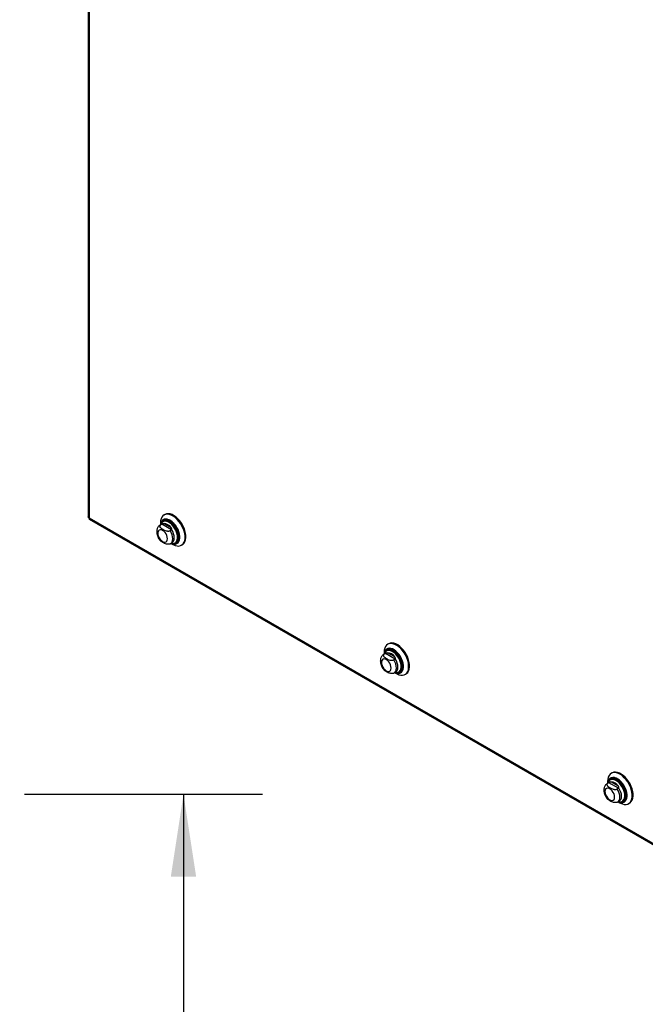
# Model space of a CAD drawing. Header units: inches. Extents: x 0.2 to 10.8, y 0.2 to 8.2.
# Tile 161 of 164: x 8.8 to 9.8, y 5.1 to 6.7. Entities that reach past the tile are written whole.
import ezdxf

# ---------------------------------------------------------------- set-up
doc = ezdxf.new("R2010")
doc.units = ezdxf.units.IN
doc.header["$MEASUREMENT"] = 0
doc.layers.add('DIMENSIONS', color=140, linetype='Continuous')
doc.styles.add('SLDTEXTSTYLE0', font='TXT', dxfattribs={"width": 0.7})
doc.dimstyles.new('SLDDIMSTYLE0', dxfattribs={"dimtxt": 0.084961, "dimasz": 0.13, "dimexe": 0, "dimexo": 0.0625, "dimgap": 0.02124, "dimtad": 0, "dimtih": 1, "dimtoh": 1, "dimlfac": 20, "dimrnd": 1e-09, "dimzin": 12, "dimdsep": 46, "dimtxsty": 'SLDTEXTSTYLE0', "dimsah": 1, "dimcen": 0.09, "dimadec": 0, "dimazin": 3, "dimtfac": 1, "dimtofl": 0, "dimtmove": 0, "dimatfit": 3, "dimfxl": 0, "dimfrac": 2, "dimtolj": 1, "dimtzin": 12, "dimarcsym": 0})

# ---------------------------------------------------------------- blocks, each defined once
blk = doc.blocks.new('_D_21')
at = {"layer": 'DIMENSIONS'}
for p, q in [((8.8265, 5.4263), (9.2028, 5.4263)), ((9.0778, 5.4263), (9.0778, 4.5053)), ((8.8808, 4.3512), (8.8523, 4.3512)), ((8.8523, 4.3512), (8.8523, 4.2162)), ((9.2747, 4.3512), (9.3032, 4.3512)), ((9.3032, 4.3512), (9.3032, 4.2162)), ((8.8523, 4.2162), (8.8808, 4.2162)), ((9.3032, 4.2162), (9.2747, 4.2162)), ((9.0778, 3.0817), (9.0778, 4.1972)), ((8.8265, 3.0817), (9.2028, 3.0817))]:
    blk.add_line(p, q, dxfattribs=at)
for points in [[(9.0778, 5.4263), (9.0578, 5.2963), (9.0978, 5.2963)], [(9.0778, 3.0817), (9.0978, 3.2117), (9.0578, 3.2117)]]:
    blk.add_solid(points, dxfattribs=at)
at = {"layer": 'DIMENSIONS', "char_height": 0.08333, "attachment_point": 1, "style": 'SLDTEXTSTYLE0'}
for s, insert in [('46.89', (8.9162, 4.4777)), ('1191.1', (8.8808, 4.3236))]:
    blk.add_mtext(s, dxfattribs=dict(at, insert=insert))

msp = doc.modelspace()

# ---------------------------------------------------------------- linework, layer by layer
at = {"color": 7, "linetype": 'Continuous', "lineweight": 25}
for p, q in [((8.9268552, 7.5122801), (8.9268552, 5.8647323)), ((8.9284368, 7.5092645), (8.9284368, 5.8633393)), ((9.0484016, 5.8685415), (9.0470096, 5.8677379)), ((8.9284368, 5.8633393), (10.1518583, 5.1570731)), ((8.9288528, 5.8612726), (10.1536795, 5.1541951)), ((9.0430993, 5.8529792), (9.0405911, 5.8515312)), ((9.0413008, 5.8551201), (9.0413008, 5.851941)), ((9.0434204, 5.8530947), (9.0413325, 5.8518893)), ((9.0439186, 5.8533675), (9.0431796, 5.8530247)), ((9.0586684, 5.8442922), (9.0434204, 5.8530947)), ((9.0459228, 5.8580186), (9.0456211, 5.8578445)), ((9.0582437, 5.8477519), (9.046629, 5.8544568)), ((9.0413325, 5.8518893), (9.0406405, 5.8515594)), ((9.0586684, 5.8442922), (9.0565805, 5.8430869)), ((9.057322, 5.8225493), (9.0598303, 5.8239973)), ((9.0580318, 5.822959), (9.0607849, 5.8213692)), ((9.0653046, 5.8237481), (9.0656062, 5.8239222)), ((9.0745664, 5.8200029), (9.0759584, 5.8208065)), ((9.3949814, 5.6507978), (9.3949814, 5.6476186)), ((9.3996034, 5.6536962), (9.3993017, 5.6535221)), ((9.4119243, 5.6434295), (9.4003097, 5.6501345)), ((9.4020822, 5.6642191), (9.4006902, 5.6634155)), ((9.3967799, 5.6486568), (9.3942717, 5.6472088)), ((9.3950131, 5.647567), (9.3943211, 5.647237)), ((9.3971011, 5.6487723), (9.3950131, 5.647567)), ((9.3975992, 5.6490451), (9.3968602, 5.6487023)), ((9.412349, 5.6399698), (9.3971011, 5.6487723)), ((9.412349, 5.6399698), (9.4102611, 5.6387645)), ((9.4110026, 5.6182269), (9.4135109, 5.6196749)), ((9.4117124, 5.6186366), (9.4144655, 5.6170468)), ((9.4189852, 5.6194257), (9.4192868, 5.6195998)), ((9.428247, 5.6156806), (9.429639, 5.6164841)), ((9.7531568, 5.4495942), (9.7528551, 5.4494201)), ((9.7556356, 5.4601171), (9.7542436, 5.4593135)), ((9.7503333, 5.4445548), (9.7478251, 5.4431068)), ((9.7485665, 5.4434649), (9.7478745, 5.443135)), ((9.7485348, 5.4466957), (9.7485348, 5.4435165)), ((9.7506544, 5.4446703), (9.7485665, 5.4434649)), ((9.7511526, 5.4449431), (9.7504136, 5.4446003)), ((9.7659024, 5.4358678), (9.7506544, 5.4446703)), ((9.7654777, 5.4393274), (9.7538631, 5.4460324)), ((9.7659024, 5.4358678), (9.7638145, 5.4346625)), ((9.764556, 5.4141249), (9.7670643, 5.4155729)), ((9.7652658, 5.4145346), (9.7680189, 5.4129447)), ((9.7725386, 5.4153236), (9.7728402, 5.4154978)), ((9.7818004, 5.4115785), (9.7831924, 5.4123821))]:
    msp.add_line(p, q, dxfattribs=at)
at = {"color": 7, "linetype": 'Continuous', "lineweight": 25, "flags": 128}
for points in [[(9.0607849, 5.8213692), (9.0615727, 5.8209326), (9.064686, 5.8195719), (9.0676983, 5.8188405), (9.0705316, 5.8187573), (9.0731126, 5.8193246), (9.0753744, 5.8205276), (9.0772584, 5.8223351), (9.0787158, 5.8247005), (9.079709, 5.8275623), (9.080212, 5.8308464), (9.080212, 5.8344679), (9.079709, 5.8383329), (9.0787158, 5.8423414), (9.0772584, 5.8463894), (9.0753744, 5.8503722), (9.0731126, 5.8541866), (9.0705316, 5.8577338), (9.0676983, 5.860922), (9.064686, 5.8636685), (9.0615727, 5.8659023), (9.0584391, 5.8675655), (9.0553663, 5.8686149), (9.052434, 5.8690235), (9.049718, 5.8687807), (9.0472888, 5.8678927), (9.0452091, 5.8663825), (9.043533, 5.8642893), (9.0423037, 5.8616672), (9.0415532, 5.8585842), (9.0413008, 5.8551201), (9.0413008, 5.8551201)], [(9.0759584, 5.8208065), (9.0767663, 5.8213311), (9.0786503, 5.8231387), (9.0801078, 5.825504), (9.0811009, 5.8283658), (9.081604, 5.83165), (9.081604, 5.8352715), (9.0811009, 5.8391365), (9.0801078, 5.8431449), (9.0786503, 5.847193), (9.0767663, 5.8511758), (9.0745046, 5.8549902), (9.0719236, 5.8585374), (9.0690902, 5.8617255), (9.0660779, 5.8644721), (9.0629646, 5.8667058), (9.059831, 5.868369), (9.0567583, 5.8694185), (9.053826, 5.8698271), (9.05111, 5.8695842), (9.0486807, 5.8686962), (9.0484016, 5.8685415)], [(9.058096, 5.8229961), (9.060119, 5.8222), (9.0627435, 5.8216696), (9.0651736, 5.8217768), (9.0673312, 5.8225182), (9.0691469, 5.8238698), (9.0705623, 5.8257884), (9.0715319, 5.8282121), (9.0720247, 5.8310631), (9.0720247, 5.8342498), (9.0715319, 5.8376698), (9.0705623, 5.8412131), (9.0691469, 5.8447658), (9.0673312, 5.8482138), (9.0651736, 5.8514462), (9.0627435, 5.8543591), (9.060119, 5.856859), (9.0573843, 5.8588654), (9.0546275, 5.8603139), (9.0519371, 5.861158), (9.0493995, 5.8613704), (9.0470964, 5.8609444), (9.0451018, 5.8598937), (9.0434797, 5.858252), (9.0422824, 5.8560721), (9.0415482, 5.8534241), (9.0413651, 5.851978)], [(9.0582341, 5.8230758), (9.0599936, 5.8223998), (9.0625846, 5.8218762), (9.0649837, 5.8219821), (9.0671136, 5.8227139), (9.0689061, 5.8240483), (9.0703034, 5.8259423), (9.0712606, 5.828335), (9.0717471, 5.8311496), (9.0717471, 5.8342956), (9.0712606, 5.8376718), (9.0703034, 5.8411698), (9.0689061, 5.844677), (9.0671136, 5.8480809), (9.0649837, 5.851272), (9.0625846, 5.8541477), (9.0599936, 5.8566156), (9.057294, 5.8585964), (9.0545724, 5.8600264), (9.0519164, 5.8608596), (9.0494113, 5.8610693), (9.0471376, 5.8606488), (9.0451685, 5.8596115), (9.0435672, 5.8579908), (9.0423851, 5.8558388), (9.0416603, 5.8532246), (9.0415032, 5.8520578)], [(9.0608124, 5.822883), (9.0617023, 5.822913), (9.0638117, 5.8234298), (9.0655986, 5.8245624), (9.0669987, 5.8262698), (9.0679611, 5.8284903), (9.0684512, 5.8311437), (9.0684512, 5.834134), (9.0679611, 5.8373532), (9.0669987, 5.8406849), (9.0655986, 5.8440087), (9.0638117, 5.8472045), (9.0617023, 5.8501568), (9.0593467, 5.8527588), (9.0568302, 5.8549166), (9.0542436, 5.8565521), (9.0516804, 5.8576062), (9.0492333, 5.8580409), (9.0469907, 5.8578404), (9.0450336, 5.8570119), (9.0434329, 5.8555854), (9.0422463, 5.8536126), (9.0417535, 5.8522023)], [(9.0615247, 5.8228275), (9.0624226, 5.8228583), (9.0645781, 5.8233865), (9.0664043, 5.8245439), (9.0678349, 5.8262887), (9.0688184, 5.8285578), (9.0693192, 5.8312692), (9.0693192, 5.834325), (9.0688184, 5.8376147), (9.0678349, 5.8410194), (9.0664043, 5.844416), (9.0645781, 5.8476818), (9.0624226, 5.8506987), (9.0600154, 5.8533577), (9.0574438, 5.8555627), (9.0548005, 5.857234), (9.0521812, 5.8583113), (9.0496805, 5.8587554), (9.0473888, 5.8585505), (9.0453889, 5.8577039), (9.0437531, 5.8562462), (9.0425405, 5.8542301), (9.0423235, 5.8536869)], [(9.0607488, 5.8228845), (9.0631268, 5.822591), (9.0654199, 5.8229068), (9.0674131, 5.8238544), (9.0690385, 5.8254015), (9.0702406, 5.8274954), (9.0709787, 5.8300649), (9.0712276, 5.8330225), (9.0709787, 5.8362673), (9.0702406, 5.839689), (9.0690385, 5.843171), (9.0674131, 5.8465947), (9.0654199, 5.8498436), (9.0631268, 5.8528069), (9.0606119, 5.8553838), (9.0579607, 5.8574866), (9.0552637, 5.8590436), (9.0526125, 5.8600018), (9.0500976, 5.8603286), (9.0478045, 5.8600128), (9.0458113, 5.8590652), (9.0441859, 5.8575181), (9.0429837, 5.8554241), (9.0426158, 5.8543995)], [(9.0656188, 5.8239294), (9.0667184, 5.8247252), (9.0681491, 5.82647), (9.0691326, 5.8287392), (9.0696334, 5.8314506), (9.0696334, 5.8345064), (9.0691326, 5.8377961), (9.0681491, 5.8412008), (9.0667184, 5.8445974), (9.0648923, 5.8478631), (9.0627367, 5.8508801), (9.0603296, 5.8535391), (9.057758, 5.8557441), (9.0551147, 5.8574154), (9.0524954, 5.8584926), (9.0499947, 5.8589368), (9.047703, 5.8587319), (9.0459353, 5.8580258)], [(9.037125, 5.8390491), (9.0373859, 5.8366104), (9.0381507, 5.8340368), (9.0393673, 5.8315035), (9.0409528, 5.8291833), (9.0427992, 5.8272342), (9.0447807, 5.8257891), (9.0467621, 5.8249465), (9.0486085, 5.8247637), (9.0501941, 5.8252533), (9.0514107, 5.8263819), (9.0521755, 5.8280726), (9.0524364, 5.8302101), (9.0521755, 5.8326487), (9.0514107, 5.8352224), (9.0501941, 5.8377557), (9.0486085, 5.8400759), (9.0467621, 5.842025), (9.0447807, 5.8434701), (9.0427992, 5.8443127), (9.0409528, 5.8444955), (9.0393673, 5.8440058), (9.0381507, 5.8428773), (9.0373859, 5.8411866), (9.037125, 5.8390491)], [(9.0573128, 5.822544), (9.0583543, 5.8233147), (9.0596847, 5.8250858), (9.0605089, 5.827421), (9.060788, 5.8302101), (9.0605089, 5.8333214), (9.0596847, 5.8366082), (9.0583543, 5.8399154), (9.0565805, 5.8430869)], [(9.0597618, 5.8239584), (9.0608162, 5.8247199), (9.0621715, 5.8264932), (9.0630117, 5.8288436), (9.0632963, 5.8316581), (9.0630117, 5.8348011), (9.0621715, 5.8381216), (9.0608162, 5.8414597), (9.059011, 5.8446548)], [(9.0584844, 5.8232203), (9.0593467, 5.8230306), (9.0608124, 5.822883)], [(9.429639, 5.6164841), (9.430447, 5.6170087), (9.432331, 5.6188163), (9.4337884, 5.6211816), (9.4347815, 5.6240434), (9.4352846, 5.6273276), (9.4352846, 5.6309491), (9.4347815, 5.6348141), (9.4337884, 5.6388225), (9.432331, 5.6428706), (9.430447, 5.6468534), (9.4281852, 5.6506678), (9.4256042, 5.654215), (9.4227708, 5.6574031), (9.4197585, 5.6601497), (9.4166453, 5.6623835), (9.4135117, 5.6640466), (9.4104389, 5.6650961), (9.4075066, 5.6655047), (9.4047906, 5.6652618), (9.4023613, 5.6643738), (9.4020822, 5.6642191)], [(9.4144655, 5.6170468), (9.4152533, 5.6166102), (9.4183666, 5.6152495), (9.4213789, 5.6145181), (9.4242122, 5.6144349), (9.4267932, 5.6150022), (9.429055, 5.6162052), (9.430939, 5.6180128), (9.4323965, 5.6203781), (9.4333896, 5.6232399), (9.4338926, 5.6265241), (9.4338926, 5.6301456), (9.4333896, 5.6340106), (9.4323965, 5.638019), (9.430939, 5.642067), (9.429055, 5.6460498), (9.4267932, 5.6498642), (9.4242122, 5.6534114), (9.4213789, 5.6565996), (9.4183666, 5.6593461), (9.4152533, 5.6615799), (9.4121197, 5.6632431), (9.409047, 5.6642925), (9.4061146, 5.6647011), (9.4033986, 5.6644583), (9.4009694, 5.6635703), (9.3988897, 5.6620601), (9.3972136, 5.6599669), (9.3959843, 5.6573448), (9.3952338, 5.6542618), (9.3949814, 5.6507978), (9.3949814, 5.6507978)], [(9.4117766, 5.6186737), (9.4137996, 5.6178776), (9.4164241, 5.6173472), (9.4188543, 5.6174544), (9.4210118, 5.6181958), (9.4228275, 5.6195474), (9.4242429, 5.621466), (9.4252125, 5.6238897), (9.4257053, 5.6267407), (9.4257053, 5.6299275), (9.4252125, 5.6333474), (9.4242429, 5.6368907), (9.4228275, 5.6404434), (9.4210118, 5.6438914), (9.4188543, 5.6471238), (9.4164241, 5.6500367), (9.4137996, 5.6525366), (9.4110649, 5.654543), (9.4083081, 5.6559916), (9.4056177, 5.6568356), (9.4030801, 5.657048), (9.400777, 5.6566221), (9.3987824, 5.6555713), (9.3971603, 5.6539296), (9.395963, 5.6517497), (9.3952288, 5.6491017), (9.3950457, 5.6476557)], [(9.4119147, 5.6187535), (9.4136743, 5.6180774), (9.4162652, 5.6175538), (9.4186643, 5.6176597), (9.4207942, 5.6183916), (9.4225867, 5.6197259), (9.423984, 5.6216199), (9.4249412, 5.6240127), (9.4254277, 5.6268272), (9.4254277, 5.6299732), (9.4249412, 5.6333494), (9.423984, 5.6368474), (9.4225867, 5.6403547), (9.4207942, 5.6437585), (9.4186643, 5.6469496), (9.4162652, 5.6498253), (9.4136743, 5.6522932), (9.4109746, 5.654274), (9.408253, 5.655704), (9.405597, 5.6565372), (9.4030919, 5.656747), (9.4008182, 5.6563264), (9.3988491, 5.6552891), (9.3972478, 5.6536684), (9.3960657, 5.6515164), (9.395341, 5.6489022), (9.3951838, 5.6477354)], [(9.414493, 5.6185607), (9.4153829, 5.6185906), (9.4174923, 5.6191074), (9.4192793, 5.62024), (9.4206793, 5.6219474), (9.4216417, 5.6241679), (9.4221318, 5.6268213), (9.4221318, 5.6298116), (9.4216417, 5.6330308), (9.4206793, 5.6363625), (9.4192793, 5.6396863), (9.4174923, 5.6428821), (9.4153829, 5.6458344), (9.4130273, 5.6484364), (9.4105108, 5.6505942), (9.4079242, 5.6522297), (9.405361, 5.6532838), (9.4029139, 5.6537185), (9.4006713, 5.653518), (9.3987142, 5.6526895), (9.3971135, 5.6512631), (9.3959269, 5.6492902), (9.3954341, 5.6478799)], [(9.4152053, 5.6185051), (9.4161032, 5.6185359), (9.4182587, 5.6190641), (9.4200849, 5.6202215), (9.4215155, 5.6219663), (9.422499, 5.6242354), (9.4229999, 5.6269469), (9.4229999, 5.6300027), (9.422499, 5.6332923), (9.4215155, 5.636697), (9.4200849, 5.6400936), (9.4182587, 5.6433594), (9.4161032, 5.6463763), (9.4136961, 5.6490353), (9.4111244, 5.6512403), (9.4084811, 5.6529117), (9.4058618, 5.6539889), (9.4033611, 5.654433), (9.4010694, 5.6542281), (9.3990695, 5.6533815), (9.3974337, 5.6519238), (9.3962211, 5.6499078), (9.3960041, 5.6493645)], [(9.4144294, 5.6185622), (9.4168075, 5.6182686), (9.4191006, 5.6185844), (9.4210937, 5.619532), (9.4227191, 5.6210791), (9.4239213, 5.6231731), (9.4246594, 5.6257426), (9.4249082, 5.6287001), (9.4246594, 5.631945), (9.4239213, 5.6353666), (9.4227191, 5.6388486), (9.4210937, 5.6422723), (9.4191006, 5.6455212), (9.4168075, 5.6484845), (9.4142925, 5.6510615), (9.4116413, 5.6531642), (9.4089443, 5.6547212), (9.4062931, 5.6556794), (9.4037782, 5.6560062), (9.4014851, 5.6556904), (9.3994919, 5.6547428), (9.3978665, 5.6531957), (9.3966644, 5.6511017), (9.3962964, 5.6500772)], [(9.4192994, 5.6196071), (9.4203991, 5.6204029), (9.4218297, 5.6221476), (9.4228132, 5.6244168), (9.423314, 5.6271282), (9.423314, 5.630184), (9.4228132, 5.6334737), (9.4218297, 5.6368784), (9.4203991, 5.640275), (9.4185729, 5.6435408), (9.4164174, 5.6465577), (9.4140102, 5.6492167), (9.4114386, 5.6514217), (9.4087953, 5.653093), (9.406176, 5.6541702), (9.4036753, 5.6546144), (9.4013836, 5.6544095), (9.3996159, 5.6537035)], [(9.3908056, 5.6347267), (9.3910665, 5.6322881), (9.3918313, 5.6297144), (9.3930479, 5.6271811), (9.3946335, 5.6248609), (9.3964799, 5.6229118), (9.3984613, 5.6214667), (9.4004427, 5.6206241), (9.4022891, 5.6204413), (9.4038747, 5.6209309), (9.4050913, 5.6220595), (9.4058561, 5.6237502), (9.406117, 5.6258877), (9.4058561, 5.6283264), (9.4050913, 5.6309), (9.4038747, 5.6334333), (9.4022891, 5.6357535), (9.4004427, 5.6377026), (9.3984613, 5.6391477), (9.3964799, 5.6399903), (9.3946335, 5.6401731), (9.3930479, 5.6396835), (9.3918313, 5.6385549), (9.3910665, 5.6368642), (9.3908056, 5.6347267)], [(9.4109934, 5.6182216), (9.4120349, 5.6189923), (9.4133653, 5.6207634), (9.4141895, 5.6230986), (9.4144686, 5.6258877), (9.4141895, 5.628999), (9.4133653, 5.6322858), (9.4120349, 5.635593), (9.4102611, 5.6387645)], [(9.4134425, 5.619636), (9.4144968, 5.6203975), (9.4158521, 5.6221708), (9.4166923, 5.6245212), (9.4169769, 5.6273357), (9.4166923, 5.6304787), (9.4158521, 5.6337992), (9.4144968, 5.6371373), (9.4126916, 5.6403325)], [(9.412165, 5.6188979), (9.4130273, 5.6187082), (9.414493, 5.6185607)], [(9.7680189, 5.4129447), (9.7688067, 5.4125082), (9.77192, 5.4111475), (9.7749323, 5.4104161), (9.7777656, 5.4103329), (9.7803466, 5.4109002), (9.7826084, 5.4121032), (9.7844924, 5.4139107), (9.7859498, 5.416276), (9.786943, 5.4191378), (9.787446, 5.422422), (9.787446, 5.4260435), (9.786943, 5.4299085), (9.7859498, 5.433917), (9.7844924, 5.437965), (9.7826084, 5.4419478), (9.7803466, 5.4457622), (9.7777656, 5.4493094), (9.7749323, 5.4524976), (9.77192, 5.4552441), (9.7688067, 5.4574779), (9.7656731, 5.459141), (9.7626004, 5.4601905), (9.759668, 5.4605991), (9.756952, 5.4603563), (9.7545228, 5.4594683), (9.7524431, 5.4579581), (9.750767, 5.4558649), (9.7495377, 5.4532428), (9.7487872, 5.4501598), (9.7485348, 5.4466957), (9.7485348, 5.4466957)], [(9.76533, 5.4145717), (9.767353, 5.4137756), (9.7699775, 5.4132452), (9.7724076, 5.4133524), (9.7745652, 5.4140938), (9.7763809, 5.4154454), (9.7777963, 5.4173639), (9.7787659, 5.4197877), (9.7792587, 5.4226387), (9.7792587, 5.4258254), (9.7787659, 5.4292454), (9.7777963, 5.4327887), (9.7763809, 5.4363414), (9.7745652, 5.4397893), (9.7724076, 5.4430218), (9.7699775, 5.4459347), (9.767353, 5.4484346), (9.7646183, 5.450441), (9.7618615, 5.4518895), (9.7591711, 5.4527336), (9.7566335, 5.452946), (9.7543304, 5.45252), (9.7523358, 5.4514693), (9.7507137, 5.4498276), (9.7495164, 5.4476477), (9.7487822, 5.4449996), (9.7485991, 5.4435536)], [(9.7654681, 5.4146514), (9.7672276, 5.4139754), (9.7698186, 5.4134518), (9.7722177, 5.4135577), (9.7743476, 5.4142895), (9.7761401, 5.4156239), (9.7775374, 5.4175179), (9.7784946, 5.4199106), (9.7789811, 5.4227252), (9.7789811, 5.4258712), (9.7784946, 5.4292474), (9.7775374, 5.4327453), (9.7761401, 5.4362526), (9.7743476, 5.4396565), (9.7722177, 5.4428476), (9.7698186, 5.4457233), (9.7672276, 5.4481912), (9.764528, 5.450172), (9.7618064, 5.451602), (9.7591504, 5.4524352), (9.7566453, 5.4526449), (9.7543716, 5.4522244), (9.7524025, 5.4511871), (9.7508012, 5.4495664), (9.7496191, 5.4474143), (9.7488944, 5.4448002), (9.7487372, 5.4436334)], [(9.7680464, 5.4144586), (9.7689363, 5.4144886), (9.7710457, 5.4150054), (9.7728326, 5.416138), (9.7742327, 5.4178454), (9.7751951, 5.4200659), (9.7756852, 5.4227193), (9.7756852, 5.4257096), (9.7751951, 5.4289288), (9.7742327, 5.4322605), (9.7728326, 5.4355843), (9.7710457, 5.4387801), (9.7689363, 5.4417324), (9.7665807, 5.4443344), (9.7640642, 5.4464922), (9.7614776, 5.4481277), (9.7589144, 5.4491818), (9.7564673, 5.4496165), (9.7542247, 5.4494159), (9.7522676, 5.4485875), (9.7506669, 5.447161), (9.7494803, 5.4451881), (9.7489875, 5.4437779)], [(9.7687587, 5.4144031), (9.7696566, 5.4144339), (9.7718121, 5.4149621), (9.7736383, 5.4161194), (9.7750689, 5.4178642), (9.7760524, 5.4201334), (9.7765532, 5.4228448), (9.7765532, 5.4259006), (9.7760524, 5.4291903), (9.7750689, 5.432595), (9.7736383, 5.4359916), (9.7718121, 5.4392574), (9.7696566, 5.4422743), (9.7672494, 5.4449333), (9.7646778, 5.4471383), (9.7620345, 5.4488096), (9.7594152, 5.4498868), (9.7569145, 5.450331), (9.7546228, 5.4501261), (9.7526229, 5.4492795), (9.7509871, 5.4478218), (9.7497745, 5.4458057), (9.7495575, 5.4452625)], [(9.7680524, 5.4144439), (9.7703608, 5.4141666), (9.7726539, 5.4144824), (9.7746471, 5.41543), (9.7762725, 5.4169771), (9.7774747, 5.419071), (9.7782127, 5.4216405), (9.7784616, 5.4245981), (9.7782127, 5.4278429), (9.7774747, 5.4312646), (9.7762725, 5.4347466), (9.7746471, 5.4381703), (9.7726539, 5.4414192), (9.7703608, 5.4443825), (9.7678459, 5.4469594), (9.7651947, 5.4490622), (9.7624977, 5.4506192), (9.7598465, 5.4515774), (9.7573316, 5.4519041), (9.7550385, 5.4515884), (9.7530453, 5.4506408), (9.7514199, 5.4490937), (9.7502177, 5.4469997), (9.7498498, 5.4459751)], [(9.7728528, 5.415505), (9.7739524, 5.4163008), (9.7753831, 5.4180456), (9.7763666, 5.4203147), (9.7768674, 5.4230262), (9.7768674, 5.426082), (9.7763666, 5.4293717), (9.7753831, 5.4327763), (9.7739524, 5.436173), (9.7721263, 5.4394387), (9.7699707, 5.4424557), (9.7675636, 5.4451147), (9.764992, 5.4473197), (9.7623487, 5.448991), (9.7597294, 5.4500682), (9.7572287, 5.4505124), (9.754937, 5.4503075), (9.7531693, 5.4496014)], [(9.7831924, 5.4123821), (9.7840003, 5.4129067), (9.7858844, 5.4147143), (9.7873418, 5.4170796), (9.7883349, 5.4199414), (9.788838, 5.4232256), (9.788838, 5.4268471), (9.7883349, 5.4307121), (9.7873418, 5.4347205), (9.7858844, 5.4387685), (9.7840003, 5.4427513), (9.7817386, 5.4465657), (9.7791576, 5.450113), (9.7763242, 5.4533011), (9.7733119, 5.4560477), (9.7701986, 5.4582814), (9.767065, 5.4599446), (9.7639923, 5.4609941), (9.76106, 5.4614027), (9.758344, 5.4611598), (9.7559147, 5.4602718), (9.7556356, 5.4601171)], [(9.744359, 5.4306247), (9.7446199, 5.428186), (9.7453847, 5.4256124), (9.7466013, 5.4230791), (9.7481868, 5.4207588), (9.7500333, 5.4188098), (9.7520147, 5.4173647), (9.7539961, 5.416522), (9.7558425, 5.4163393), (9.7574281, 5.4168289), (9.7586447, 5.4179575), (9.7594095, 5.4196481), (9.7596704, 5.4217856), (9.7594095, 5.4242243), (9.7586447, 5.426798), (9.7574281, 5.4293313), (9.7558425, 5.4316515), (9.7539961, 5.4336006), (9.7520147, 5.4350457), (9.7500333, 5.4358883), (9.7481868, 5.436071), (9.7466013, 5.4355814), (9.7453847, 5.4344529), (9.7446199, 5.4327622), (9.744359, 5.4306247)], [(9.7645468, 5.4141196), (9.7655883, 5.4148903), (9.7669187, 5.4166614), (9.7677429, 5.4189966), (9.768022, 5.4217856), (9.7677429, 5.424897), (9.7669187, 5.4281838), (9.7655883, 5.4314909), (9.7638145, 5.4346625)], [(9.7669959, 5.415534), (9.7680502, 5.4162955), (9.7694055, 5.4180688), (9.7702457, 5.4204192), (9.7705303, 5.4232336), (9.7702457, 5.4263767), (9.7694055, 5.4296972), (9.7680502, 5.4330353), (9.766245, 5.4362304)], [(9.7657184, 5.4147959), (9.7665807, 5.4146062), (9.7680464, 5.4144586)]]:
    msp.add_lwpolyline(points, dxfattribs=at)
at = {"color": 7, "linetype": 'Continuous', "lineweight": 25}
for centre in [(9.0454782, 5.8390512), (9.3991588, 5.6347288), (9.7527122, 5.4306268)]:
    msp.add_arc(centre, 0.0154486, 34.2774944, 85.7278821, dxfattribs=at)
for points, knots in [([(8.9284368, 5.8633393), (8.9280477, 5.8635012), (8.9272693, 5.8638249), (8.9268071, 5.8643712), (8.9268983, 5.8646697), (8.9269165, 5.8647292)], [0, 0, 0, 0, 0.444633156, 0.889266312, 1, 1, 1, 1]), ([(8.9288808, 5.8613272), (8.9288201, 5.8613412), (8.9285158, 5.8614116), (8.9282737, 5.8620852), (8.9283825, 5.8629213), (8.9284368, 5.8633393)], [0, 0, 0, 0, 0.110825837, 0.555412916, 1, 1, 1, 1]), ([(9.0465889, 5.8594564), (9.0463881, 5.8593529), (9.0455059, 5.8588983), (9.0443114, 5.8576404), (9.0435708, 5.8563298), (9.0432205, 5.85571)], [0, 0, 0, 0, 0.1344061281, 0.5905983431, 1, 1, 1, 1]), ([(9.0439186, 5.8533675), (9.0441826, 5.8535054), (9.0444447, 5.8536548), (9.0449485, 5.8539274), (9.0451897, 5.8540495), (9.0456383, 5.8542416), (9.0458502, 5.8543142), (9.0462538, 5.8544157), (9.0464443, 5.8544448), (9.046629, 5.8544568)], [0, 0, 0, 0, 0.25, 0.25, 0.5, 0.5, 0.75, 0.75, 1, 1, 1, 1]), ([(9.040711, 5.8515143), (9.0404597, 5.8513965), (9.0394789, 5.8509366), (9.0381197, 5.8495921), (9.0367446, 5.8476433), (9.0358474, 5.8453777), (9.0354448, 5.8432855), (9.0354083, 5.8419407), (9.0353953, 5.8414598)], [0, 0, 0, 0, 0.069744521, 0.272252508, 0.470328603, 0.671516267, 0.882534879, 1, 1, 1, 1]), ([(9.0353953, 5.8414598), (9.0354137, 5.8408814), (9.0354635, 5.8393142), (9.0359694, 5.8367003), (9.0369904, 5.8336851), (9.038459, 5.8308021), (9.039869, 5.8286063), (9.0408694, 5.827533), (9.0411526, 5.8272292)], [0, 0, 0, 0, 0.11742855, 0.318205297, 0.519054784, 0.719548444, 0.920610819, 1, 1, 1, 1]), ([(9.0413325, 5.8518893), (9.041131, 5.851773), (9.0409562, 5.8516462), (9.0406559, 5.8513731), (9.0405294, 5.8512249), (9.0403324, 5.8509193), (9.0402612, 5.8507625), (9.0401672, 5.8504415), (9.040145, 5.850277), (9.0401445, 5.8497907), (9.0402305, 5.8494671), (9.0405248, 5.8488392), (9.0407298, 5.8485391), (9.0412195, 5.8479583), (9.0415067, 5.8476762), (9.0421248, 5.8471379), (9.0424566, 5.8468803), (9.0434974, 5.8461304), (9.0442489, 5.8456596), (9.0458212, 5.8447531), (9.0466458, 5.8443154), (9.0483913, 5.8435125), (9.0493209, 5.8431446), (9.0508221, 5.8427282), (9.0513451, 5.8426111), (9.052428, 5.8424461), (9.0529816, 5.8423989), (9.0541057, 5.8424037), (9.0546521, 5.842455), (9.0554415, 5.8426264), (9.0556943, 5.8426989), (9.0561624, 5.8428711), (9.0563803, 5.8429713), (9.0565805, 5.8430869)], [0, 0, 0, 0, 0.03125, 0.03125, 0.0625, 0.0625, 0.09375, 0.09375, 0.125, 0.125, 0.1875, 0.1875, 0.25, 0.25, 0.3125, 0.3125, 0.375, 0.375, 0.5, 0.5, 0.625, 0.625, 0.75, 0.75, 0.8125, 0.8125, 0.875, 0.875, 0.9375, 0.9375, 0.96875, 0.96875, 1, 1, 1, 1]), ([(9.059011, 5.8446548), (9.0591289, 5.8448771), (9.0591934, 5.8451405), (9.0592151, 5.8456915), (9.0591717, 5.8459779), (9.0590078, 5.8465235), (9.0588872, 5.8467881), (9.0585969, 5.8472902), (9.0584284, 5.8475266), (9.0582437, 5.8477519)], [0, 0, 0, 0, 0.25, 0.25, 0.5, 0.5, 0.75, 0.75, 1, 1, 1, 1]), ([(9.0559493, 5.8219425), (9.0557711, 5.8218646), (9.0552116, 5.8216203), (9.0538512, 5.8214694), (9.0517623, 5.8215651), (9.0490798, 5.822277), (9.0462649, 5.8235687), (9.0437652, 5.8250615), (9.0419319, 5.8262713), (9.0413519, 5.8270249), (9.0411773, 5.8272518)], [0, 0, 0, 0, 0.035030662, 0.109963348, 0.210585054, 0.363124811, 0.566435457, 0.775260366, 0.932325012, 1, 1, 1, 1]), ([(9.0559396, 5.8219674), (9.0563276, 5.8220759), (9.0568137, 5.8222119), (9.057212, 5.822511), (9.0572924, 5.8225713)], [0, 0, 0, 0, 0.7981481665, 1, 1, 1, 1]), ([(9.0616574, 5.8227884), (9.0624698, 5.8227414), (9.0641329, 5.8226451), (9.0661174, 5.8231007), (9.0671286, 5.8237398), (9.0674499, 5.8239428)], [0, 0, 0, 0, 0.39451449, 0.807580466, 1, 1, 1, 1]), ([(9.4005418, 5.6552834), (9.4002475, 5.6551346), (9.3992686, 5.6546399), (9.3979896, 5.653322), (9.3972506, 5.6520087), (9.3969011, 5.6513876)], [0, 0, 0, 0, 0.184707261, 0.61438937, 1, 1, 1, 1]), ([(9.3975992, 5.6490451), (9.3978632, 5.649183), (9.3981253, 5.6493324), (9.3986291, 5.6496051), (9.3988703, 5.6497272), (9.3993189, 5.6499192), (9.3995308, 5.6499918), (9.3999344, 5.6500934), (9.400125, 5.6501224), (9.4003097, 5.6501345)], [0, 0, 0, 0, 0.25, 0.25, 0.5, 0.5, 0.75, 0.75, 1, 1, 1, 1]), ([(9.3943916, 5.6471919), (9.3941404, 5.6470741), (9.3931595, 5.6466142), (9.3918003, 5.6452697), (9.3904252, 5.6433209), (9.389528, 5.6410553), (9.3891254, 5.6389631), (9.389089, 5.6376183), (9.3890759, 5.6371374)], [0, 0, 0, 0, 0.069744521, 0.272252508, 0.470328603, 0.671516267, 0.882534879, 1, 1, 1, 1]), ([(9.3890759, 5.6371374), (9.3890943, 5.636559), (9.3891442, 5.6349918), (9.38965, 5.6323779), (9.390671, 5.6293627), (9.3921396, 5.6264797), (9.3935496, 5.6242839), (9.39455, 5.6232107), (9.3948332, 5.6229068)], [0, 0, 0, 0, 0.11742855, 0.318205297, 0.519054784, 0.719548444, 0.920610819, 1, 1, 1, 1]), ([(9.3950131, 5.647567), (9.3948116, 5.6474506), (9.3946368, 5.6473238), (9.3943365, 5.6470507), (9.3942101, 5.6469025), (9.394013, 5.6465969), (9.3939418, 5.6464401), (9.3938478, 5.6461192), (9.3938256, 5.6459546), (9.3938251, 5.6454683), (9.3939112, 5.6451447), (9.3942055, 5.6445168), (9.3944104, 5.6442168), (9.3949001, 5.6436359), (9.3951873, 5.6433538), (9.3958054, 5.6428155), (9.3961372, 5.6425579), (9.397178, 5.641808), (9.3979295, 5.6413372), (9.3995018, 5.6404307), (9.4003264, 5.639993), (9.4020719, 5.6391902), (9.4030015, 5.6388222), (9.4045027, 5.6384058), (9.4050257, 5.6382887), (9.4061087, 5.6381238), (9.4066622, 5.6380765), (9.4077864, 5.6380813), (9.4083327, 5.6381326), (9.4091221, 5.6383041), (9.4093749, 5.6383765), (9.409843, 5.6385487), (9.4100609, 5.6386489), (9.4102611, 5.6387645)], [0, 0, 0, 0, 0.03125, 0.03125, 0.0625, 0.0625, 0.09375, 0.09375, 0.125, 0.125, 0.1875, 0.1875, 0.25, 0.25, 0.3125, 0.3125, 0.375, 0.375, 0.5, 0.5, 0.625, 0.625, 0.75, 0.75, 0.8125, 0.8125, 0.875, 0.875, 0.9375, 0.9375, 0.96875, 0.96875, 1, 1, 1, 1]), ([(9.4126916, 5.6403325), (9.4128095, 5.6405547), (9.4128741, 5.6408181), (9.4128957, 5.6413691), (9.4128523, 5.6416555), (9.4126884, 5.6422011), (9.4125678, 5.6424658), (9.4122775, 5.6429678), (9.412109, 5.6432042), (9.4119243, 5.6434295)], [0, 0, 0, 0, 0.25, 0.25, 0.5, 0.5, 0.75, 0.75, 1, 1, 1, 1]), ([(9.40963, 5.6176201), (9.4094517, 5.6175422), (9.4088922, 5.6172979), (9.4075319, 5.617147), (9.405443, 5.6172427), (9.4027604, 5.6179546), (9.3999455, 5.6192463), (9.3974458, 5.6207392), (9.3956125, 5.6219489), (9.3950325, 5.6227025), (9.3948579, 5.6229295)], [0, 0, 0, 0, 0.035030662, 0.109963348, 0.210585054, 0.363124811, 0.566435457, 0.775260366, 0.932325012, 1, 1, 1, 1]), ([(9.4150927, 5.6184762), (9.4151027, 5.6184737), (9.416011, 5.6182465), (9.4177372, 5.6183893), (9.4197987, 5.6187701), (9.4208094, 5.6194154), (9.4211305, 5.6196205)], [0, 0, 0, 0, 0.004606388, 0.417710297, 0.814951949, 1, 1, 1, 1]), ([(9.4096202, 5.617645), (9.4100082, 5.6177535), (9.4104943, 5.6178895), (9.4108926, 5.6181886), (9.4109731, 5.618249)], [0, 0, 0, 0, 0.798148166, 1, 1, 1, 1]), ([(9.7540952, 5.4511813), (9.7538009, 5.4510326), (9.752822, 5.4505379), (9.751543, 5.4492199), (9.750804, 5.4479067), (9.7504545, 5.4472856)], [0, 0, 0, 0, 0.184707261, 0.61438937, 1, 1, 1, 1]), ([(9.747945, 5.4430899), (9.7476937, 5.4429721), (9.7467129, 5.4425122), (9.7453537, 5.4411677), (9.7439786, 5.4392189), (9.7430814, 5.4369533), (9.7426788, 5.4348611), (9.7426423, 5.4335163), (9.7426293, 5.4330354)], [0, 0, 0, 0, 0.069744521, 0.272252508, 0.470328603, 0.671516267, 0.882534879, 1, 1, 1, 1]), ([(9.7426293, 5.4330354), (9.7426477, 5.432457), (9.7426976, 5.4308898), (9.7432034, 5.4282759), (9.7442244, 5.4252607), (9.745693, 5.4223777), (9.747103, 5.4201819), (9.7481034, 5.4191086), (9.7483866, 5.4188048)], [0, 0, 0, 0, 0.11742855, 0.318205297, 0.519054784, 0.719548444, 0.920610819, 1, 1, 1, 1]), ([(9.7485665, 5.4434649), (9.748365, 5.4433486), (9.7481902, 5.4432218), (9.7478899, 5.4429486), (9.7477634, 5.4428005), (9.7475664, 5.4424949), (9.7474952, 5.4423381), (9.7474012, 5.4420171), (9.747379, 5.4418526), (9.7473785, 5.4413663), (9.7474645, 5.4410427), (9.7477588, 5.4404148), (9.7479638, 5.4401147), (9.7484535, 5.4395339), (9.7487407, 5.4392517), (9.7493588, 5.4387135), (9.7496906, 5.4384559), (9.7507314, 5.437706), (9.7514829, 5.4372352), (9.7530552, 5.4363286), (9.7538798, 5.435891), (9.7556253, 5.4350881), (9.7565549, 5.4347202), (9.7580561, 5.4343038), (9.7585791, 5.4341866), (9.759662, 5.4340217), (9.7602156, 5.4339745), (9.7613397, 5.4339793), (9.7618861, 5.4340306), (9.7626755, 5.434202), (9.7629283, 5.4342745), (9.7633964, 5.4344467), (9.7636143, 5.4345469), (9.7638145, 5.4346625)], [0, 0, 0, 0, 0.03125, 0.03125, 0.0625, 0.0625, 0.09375, 0.09375, 0.125, 0.125, 0.1875, 0.1875, 0.25, 0.25, 0.3125, 0.3125, 0.375, 0.375, 0.5, 0.5, 0.625, 0.625, 0.75, 0.75, 0.8125, 0.8125, 0.875, 0.875, 0.9375, 0.9375, 0.96875, 0.96875, 1, 1, 1, 1]), ([(9.7511526, 5.4449431), (9.7514166, 5.445081), (9.7516787, 5.4452304), (9.7521825, 5.445503), (9.7524237, 5.4456251), (9.7528723, 5.4458172), (9.7530842, 5.4458898), (9.7534878, 5.4459913), (9.7536783, 5.4460204), (9.7538631, 5.4460324)], [0, 0, 0, 0, 0.25, 0.25, 0.5, 0.5, 0.75, 0.75, 1, 1, 1, 1]), ([(9.766245, 5.4362304), (9.7663629, 5.4364527), (9.7664274, 5.4367161), (9.7664491, 5.4372671), (9.7664057, 5.4375535), (9.7662418, 5.4380991), (9.7661212, 5.4383637), (9.7658309, 5.4388658), (9.7656624, 5.4391022), (9.7654777, 5.4393274)], [0, 0, 0, 0, 0.25, 0.25, 0.5, 0.5, 0.75, 0.75, 1, 1, 1, 1]), ([(9.7631834, 5.4135181), (9.7630051, 5.4134402), (9.7624456, 5.4131959), (9.7610852, 5.413045), (9.7589963, 5.4131407), (9.7563138, 5.4138526), (9.7534989, 5.4151443), (9.7509992, 5.4166371), (9.7491659, 5.4178469), (9.7485859, 5.4186005), (9.7484113, 5.4188274)], [0, 0, 0, 0, 0.035030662, 0.109963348, 0.210585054, 0.363124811, 0.566435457, 0.775260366, 0.932325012, 1, 1, 1, 1]), ([(9.7631736, 5.413543), (9.7635616, 5.4136515), (9.7640477, 5.4137875), (9.764446, 5.4140866), (9.7645264, 5.4141469)], [0, 0, 0, 0, 0.798148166, 1, 1, 1, 1]), ([(9.7686461, 5.4143741), (9.7686561, 5.4143716), (9.7695644, 5.4141444), (9.7712906, 5.4142873), (9.7733521, 5.414668), (9.7743627, 5.4153133), (9.7746839, 5.4155184)], [0, 0, 0, 0, 0.004606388, 0.417710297, 0.814951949, 1, 1, 1, 1])]:
    msp.add_open_spline(points, degree=3, knots=knots, dxfattribs=at)
for points in [[(9.0434204, 5.8530947), (9.0435671, 5.8531793), (9.0437372, 5.8532727), (9.0439186, 5.8533675)], [(9.0586684, 5.8442922), (9.058815, 5.8443769), (9.05893, 5.8445021), (9.059011, 5.8446548)], [(9.3971011, 5.6487723), (9.3972477, 5.6488569), (9.3974178, 5.6489503), (9.3975992, 5.6490451)], [(9.412349, 5.6399698), (9.4124957, 5.6400545), (9.4126106, 5.6401797), (9.4126916, 5.6403325)], [(9.7506544, 5.4446703), (9.7508011, 5.4447549), (9.7509712, 5.4448483), (9.7511526, 5.4449431)], [(9.7659024, 5.4358678), (9.766049, 5.4359524), (9.766164, 5.4360777), (9.766245, 5.4362304)]]:
    msp.add_open_spline(points, degree=3, dxfattribs=at)

# ---------------------------------------------------------------- dimensions: what is measured, and where the dimension line sits
at = {"layer": 'DIMENSIONS'}
dim = msp.add_linear_dim(base=(9.077755, 3.081696), p1=(8.7765132, 5.426307), p2=(8.7765132, 3.081696), angle=90, dimstyle='SLDDIMSTYLE0', dxfattribs=at)
dim.commit()
dim.dimension.update_dxf_attribs({"geometry": '_D_21', "text_midpoint": (9.077755, 4.3512495), "dimtype": 160})

doc.saveas('drawing.dxf')
